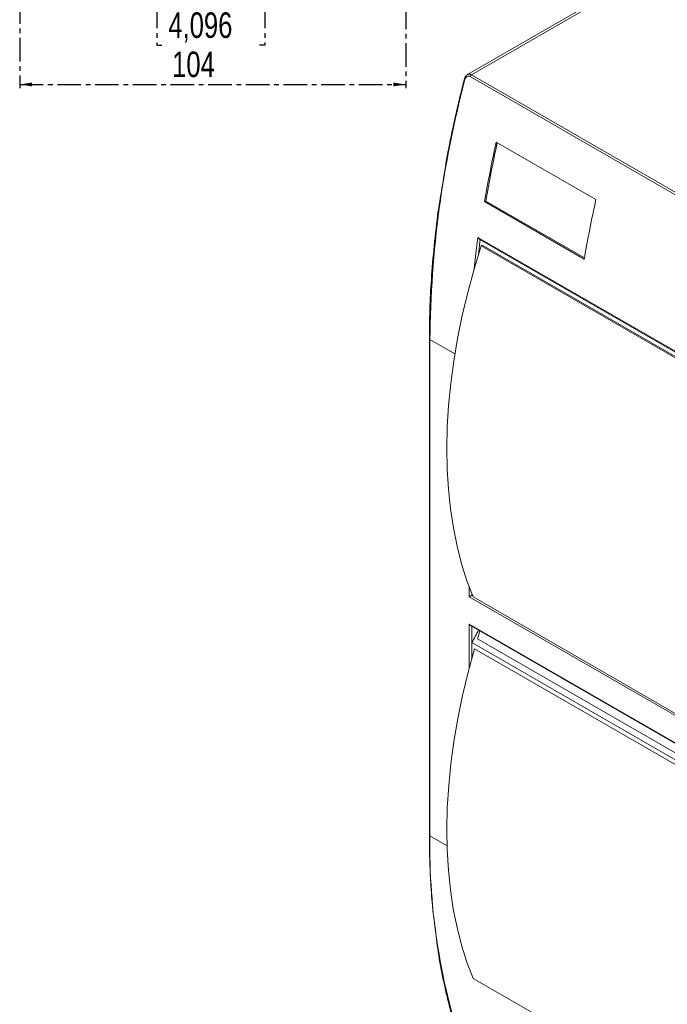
# Model space of a CAD drawing. Header units: millimetres. Extents: x 0 to 1189, y 0 to 841.
# Tile 7 of 10: x 806 to 980, y 155 to 420. Entities that reach past the tile are written whole.
import ezdxf

# ---------------------------------------------------------------- set-up
doc = ezdxf.new("R2010")
doc.units = ezdxf.units.MM
doc.linetypes.add('CENTER', pattern=[10.16, 6.35, -1.27, 1.27, -1.27])
doc.layers.add('CENTRO', color=7, linetype='CENTER')
doc.styles.add('SLDTEXTSTYLE3', font='TXT', dxfattribs={"width": 0.75})
doc.dimstyles.new('SLDDIMSTYLE0', dxfattribs={"dimtxt": 6.879167, "dimasz": 3.302, "dimexe": 0, "dimexo": 0.0625, "dimgap": 1.719792, "dimtad": 1, "dimdec": 1, "dimrnd": 1e-09, "dimzin": 12, "dimdsep": 46, "dimtxsty": 'SLDTEXTSTYLE3', "dimsah": 1, "dimcen": 0.09, "dimadec": 0, "dimazin": 3, "dimtfac": 1, "dimtdec": 1, "dimtofl": 0, "dimtmove": 0, "dimatfit": 3, "dimfxl": 0, "dimfrac": 2, "dimtolj": 1, "dimtzin": 12, "dimarcsym": 0})

# ---------------------------------------------------------------- blocks, each defined once
blk = doc.blocks.new('_D_1')
at = {"layer": 'CENTRO'}
for p, q in [((909.76, 525.91), (909.76, 402.03)), ((805.72, 466.37), (805.72, 402.03)), ((844.04, 424.53), (842.64, 424.53)), ((842.64, 424.53), (842.64, 413.6)), ((870.39, 424.53), (871.79, 424.53)), ((871.79, 424.53), (871.79, 413.6)), ((842.64, 413.6), (844.04, 413.6)), ((871.79, 413.6), (870.39, 413.6)), ((805.72, 403.03), (909.76, 403.03))]:
    blk.add_line(p, q, dxfattribs=at)
for points in [[(805.72, 403.03), (809.02, 402.52), (809.02, 403.54)], [(909.76, 403.03), (906.46, 403.54), (906.46, 402.52)]]:
    blk.add_solid(points, dxfattribs=at)
at = {"layer": 'CENTRO', "char_height": 6.879, "attachment_point": 1, "style": 'SLDTEXTSTYLE3'}
for s, insert in [('4,096', (845.78, 422.47, 102.17)), ('104', (846.8, 411.9, 102.17))]:
    blk.add_mtext(s, dxfattribs=dict(at, insert=insert))

msp = doc.modelspace()

# ---------------------------------------------------------------- linework, layer by layer
at = {"color": 7, "linetype": 'Continuous', "lineweight": 15}
for p, q in [((979.27, 436.22), (926.38, 405.68)), ((927.49, 405.65), (980.27, 436.12)), ((925.57, 404.53), (925.57, 404.52)), ((927.15, 405.18), (1115.24, 296.6)), ((927.49, 405.65), (1115.58, 297.06)), ((961.04, 372), (934.17, 387.51)), ((931.03, 371.46), (931.38, 371.57)), ((931.03, 371.46), (957.9, 355.95)), ((931.38, 371.57), (957.95, 356.23)), ((1098.19, 264.23), (929.2, 361.79)), ((929.39, 357.19), (929.84, 361.28)), ((929.58, 361.33), (1098.01, 264.1)), ((930.07, 359.52), (930.4, 359.7)), ((1096.94, 263.18), (930.07, 359.52)), ((930.4, 359.7), (1097.27, 263.36)), ((916.13, 334.46), (916.13, 200.55)), ((916.28, 334.26), (916.28, 200.35)), ((986.53, 230.42), (926.88, 264.85)), ((927.59, 265.26), (927.73, 265.34)), ((1094.82, 168.5), (927.95, 264.83)), ((926.88, 257.5), (1095.88, 159.94)), ((927.24, 257.13), (1095.74, 159.86)), ((1095.74, 155.43), (927.59, 252.5)), ((927.59, 252.5), (927.59, 248.29)), ((1095.74, 157.35), (929.11, 253.54)), ((928.3, 250.8), (1095.18, 154.47)), ((1094.82, 65.61), (927.95, 161.95))]:
    msp.add_line(p, q, dxfattribs=at)
at = {"color": 8, "linetype": 'Continuous', "lineweight": 15}
for p, q in [((923.02, 330.37), (916.28, 334.26)), ((926.88, 264.85), (926.88, 267.52)), ((927.59, 265.26), (927.59, 265.7)), ((927.82, 265.13), (927.59, 265.26)), ((926.88, 245.65), (926.88, 257.5)), ((927.59, 256.93), (927.59, 252.5)), ((916.28, 200.35), (920.9, 197.68))]:
    msp.add_line(p, q, dxfattribs=at)
at = {"color": 8, "linetype": 'Continuous', "lineweight": 15, "flags": 128}
msp.add_lwpolyline([(929.2, 361.79), (928.65, 357.47), (928.2, 353.36)], dxfattribs=at)
at = {"color": 7, "linetype": 'Continuous', "lineweight": 15, "flags": 128}
for points in [[(927.95, 264.83), (926.28, 269.18), (924.84, 273.74), (923.61, 278.5), (922.6, 283.44), (921.82, 288.57), (921.27, 293.86), (920.94, 299.3), (920.84, 304.89), (920.97, 310.61), (921.33, 316.44), (921.91, 322.38), (922.72, 328.42), (923.75, 334.53), (925, 340.71), (926.48, 346.95), (928.17, 353.22), (930.07, 359.52)], [(927.95, 161.95), (926.28, 166.32), (924.82, 170.9), (923.59, 175.68), (922.59, 180.65), (921.81, 185.8), (921.26, 191.12), (920.93, 196.59), (920.84, 202.21), (920.98, 207.96), (921.35, 213.83), (921.94, 219.8), (922.77, 225.87), (923.82, 232.02), (925.09, 238.23), (926.59, 244.5), (928.3, 250.8)]]:
    msp.add_lwpolyline(points, dxfattribs=at)
at = {"color": 7, "linetype": 'Continuous', "lineweight": 15}
for centre, radius, start, end in [((1201.4, 331.53), 285.13, 165.2031, 179.4515), ((927.91, 404.99), 0.782, 122.8988, 165.7526), ((1240.23, 319.47), 313.53, 167.4661, 170.4548), ((1239.81, 319.71), 312.76, 167.5112, 170.4551), ((1267.1, 303.95), 313.53, 167.4661, 170.4548), ((889.5, 274.68), 44.08, 329.7887, 334.7783), ((1142.29, 189.14), 222.7, 162.6163, 163.1899), ((1090.6, 197.81), 174.34, 179.1658, 198.9628)]:
    msp.add_arc(centre, radius, start, end, dxfattribs=at)
at = {"color": 8, "linetype": 'Continuous', "lineweight": 15}
for centre, radius, start, end in [((925.8, 404.57), 0.233, 191.3281, 250.8844), ((916.38, 334.49), 0.251, 185.7107, 245.624), ((916.38, 200.58), 0.251, 185.6948, 245.6253)]:
    msp.add_arc(centre, radius, start, end, dxfattribs=at)
at = {"color": 7, "linetype": 'Continuous', "lineweight": 15}
for centre, major_axis, ratio, start_param, end_param in [((927.24, 265.06), (0.5, 0.289), 0.00007, 0.785358, 2.356154), ((927.24, 257.71), (-0.354, 0.612), 0.577335, 1.570756, 2.356235)]:
    msp.add_ellipse(centre, major_axis=major_axis, ratio=ratio, start_param=start_param, end_param=end_param, dxfattribs=at)
for points, knots in [([(925.57, 404.52), (925.37, 403.75), (925.04, 402.44), (924.62, 400.74), (924.3, 399.42), (924.02, 398.23), (923.46, 395.83), (922.38, 391), (920.91, 383.93), (920.09, 378.53), (919.69, 375.92)], [0, 0, 0, 0, 0.080752, 0.135729, 0.17608, 0.217644, 0.259813, 0.425477, 0.721294, 1, 1, 1, 1]), ([(926.38, 405.68), (926.28, 405.62), (926.1, 405.49), (925.87, 405.22), (925.68, 404.9), (925.61, 404.66), (925.57, 404.53)], [0, 0, 0, 0, 0.255227, 0.505997, 0.754867, 1, 1, 1, 1]), ([(927.15, 405.18), (927.01, 405.26), (926.86, 405.31), (926.63, 405.3), (926.56, 405.29), (926.41, 405.25), (926.35, 405.22), (926.21, 405.14), (926.15, 405.09), (926.04, 404.98), (925.98, 404.92), (925.84, 404.7), (925.77, 404.54), (925.72, 404.35)], [0, 0, 0, 0, 0.25, 0.25, 0.375, 0.375, 0.5, 0.5, 0.625, 0.625, 0.75, 0.75, 1, 1, 1, 1]), ([(919.69, 375.92), (919.28, 373.56), (918.34, 368.03), (917.4, 359.52), (916.64, 350.7), (916.34, 344.62), (916.23, 341.19), (916.2, 340.02), (916.17, 338.66), (916.14, 336.82), (916.13, 335.35), (916.13, 334.46)], [0, 0, 0, 0, 0.16427, 0.38562, 0.606974, 0.801772, 0.832385, 0.861544, 0.889142, 0.933356, 1, 1, 1, 1]), ([(929.25, 361.69), (929.24, 361.71), (929.22, 361.74), (929.2, 361.77), (929.2, 361.79)], [0, 0, 0, 0, 0.540122, 1, 1, 1, 1]), ([(929.58, 361.33), (929.55, 361.35), (929.45, 361.41), (929.34, 361.54), (929.27, 361.65), (929.25, 361.69)], [0, 0, 0, 0, 0.243793, 0.755449, 1, 1, 1, 1]), ([(916.13, 200.55), (916.14, 199.49), (916.14, 197.61), (916.19, 195.16), (916.25, 193.27), (916.31, 191.69), (916.37, 190.18), (916.55, 186.75), (916.84, 182.07), (917.38, 178.1), (917.6, 176.43)], [0, 0, 0, 0, 0.1267448, 0.2257027, 0.2969094, 0.3574302, 0.4193874, 0.4826007, 0.781441, 1, 1, 1, 1]), ([(917.67, 175.86), (917.93, 173.6), (918.48, 168.69), (919.85, 161.53), (921.14, 155.93), (922.15, 152.13), (922.76, 149.97), (923.28, 148.22), (923.67, 146.96), (923.94, 146.13), (924.29, 145.03), (924.84, 143.38), (925.31, 142.07), (925.59, 141.31)], [0, 0, 0, 0, 0.180964, 0.392496, 0.604037, 0.666095, 0.73067, 0.798942, 0.825404, 0.846034, 0.875959, 0.927299, 1, 1, 1, 1])]:
    msp.add_open_spline(points, degree=3, knots=knots, dxfattribs=at)
at = {"color": 8, "linetype": 'Continuous', "lineweight": 15}
msp.add_open_spline([(927.49, 405.65), (927.39, 405.69), (927.2, 405.79), (926.9, 405.83), (926.62, 405.8), (926.46, 405.72), (926.37, 405.68)], degree=3, knots=[0, 0, 0, 0, 0.252584, 0.509613, 0.754964, 1, 1, 1, 1], dxfattribs=at)

# ---------------------------------------------------------------- dimensions: what is measured, and where the dimension line sits
at = {"layer": 'CENTRO'}
dim = msp.add_linear_dim(base=(909.76, 403.03), p1=(805.72, 467.37), p2=(909.76, 526.91), dimstyle='SLDDIMSTYLE0', dxfattribs=at)
dim.commit()
dim.dimension.update_dxf_attribs({"geometry": '_D_1', "text_midpoint": (857.22, 403.03), "dimtype": 160})

doc.saveas('drawing.dxf')
